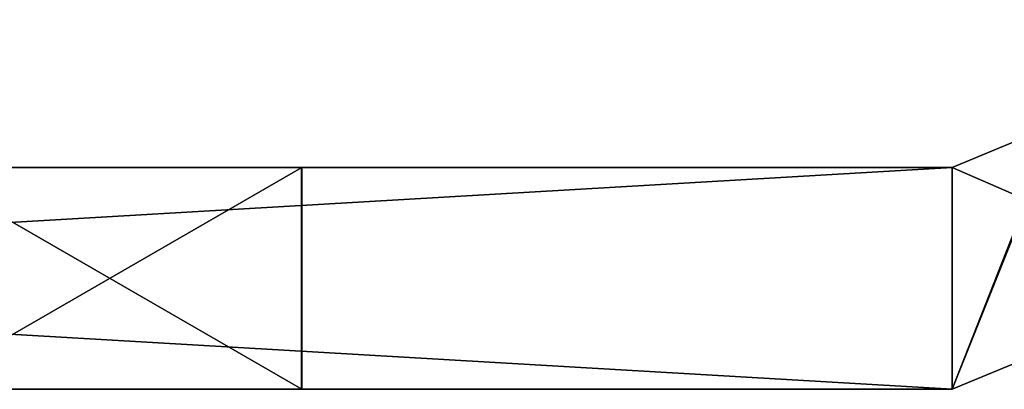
# Model space of a CAD drawing. Header units: millimetres. Extents: x -253 to 253, y -26 to 186.
# Tile 62 of 86: x 222.19 to 228.85, y -15.5 to -13. Entities that reach past the tile are written whole.
import ezdxf

# ---------------------------------------------------------------- set-up
doc = ezdxf.new("R2010")
doc.units = ezdxf.units.MM
doc.header["$LTSCALE"] = 52.148148
for name, color, linetype in [('1082', 7, 'CONTINUOUS'), ('1083', 7, 'CONTINUOUS'), ('1087', 7, 'CONTINUOUS'), ('1088', 7, 'CONTINUOUS'), ('1089', 7, 'CONTINUOUS'), ('1100', 7, 'CONTINUOUS'), ('1102', 7, 'CONTINUOUS'), ('1104', 7, 'CONTINUOUS'), ('1113', 7, 'CONTINUOUS'), ('1115', 7, 'CONTINUOUS'), ('1121', 7, 'CONTINUOUS'), ('1206', 7, 'CONTINUOUS'), ('1248', 7, 'CONTINUOUS'), ('1250', 7, 'CONTINUOUS'), ('1254', 7, 'CONTINUOUS'), ('1258', 7, 'CONTINUOUS'), ('712', 7, 'CONTINUOUS'), ('714', 7, 'CONTINUOUS'), ('715', 7, 'CONTINUOUS'), ('717', 7, 'CONTINUOUS'), ('722', 7, 'CONTINUOUS')]:
    doc.layers.add(name, color=color, linetype=linetype)

msp = doc.modelspace()

# ---------------------------------------------------------------- linework, layer by layer
at = {"layer": '1082', "linetype": 'Continuous'}
for points in [[(229.2071, -13.7071, -13), (228.5, -14, -13), (230.2678, -14.7678, -13), (229.2071, -13.7071, -13)], [(228.5, -14, -13), (202.8, -14, -13), (228.5, -15.5, -13), (228.5, -14, -13)], [(228.5, -15.5, -13), (202.8, -14, -13), (202.8, -15.5, -13), (228.5, -15.5, -13)], [(230.2678, -14.7678, -13), (228.5, -14, -13), (228.5, -15.5, -13), (230.2678, -14.7678, -13)]]:
    msp.add_3dface(points, dxfattribs=at)
at = {"layer": '1083', "linetype": 'Continuous'}
for points in [[(200.6787, -14, -94.1213), (199.8, -14, -92), (228.5, -14, -95), (200.6787, -14, -94.1213)], [(228.5, -14, -95), (199.8, -14, -92), (221.5, -14, -89), (228.5, -14, -95)], [(202.8, -14, -95), (200.6787, -14, -94.1213), (228.5, -14, -95), (202.8, -14, -95)], [(202.8, -14, -13), (228.5, -14, -13), (221.5, -14, -19), (202.8, -14, -13)], [(224.1015, -14, -68.5059), (221.5, -14, -67), (209.8, -14, -57), (224.1015, -14, -68.5059)], [(224.1015, -14, -68.5059), (209.8, -14, -57), (221.5, -14, -57), (224.1015, -14, -68.5059)], [(209.8, -14, -73), (221.5, -14, -73), (224.1015, -14, -84.5059), (209.8, -14, -73)], [(221.5, -14, -83), (209.8, -14, -73), (224.1015, -14, -84.5059), (221.5, -14, -83)], [(217.0564, -14, -28), (224.1015, -14, -36.5059), (216.539, -14, -30.1892), (217.0564, -14, -28)], [(216.539, -14, -30.1892), (224.1015, -14, -36.5059), (217.0021, -14, -31.1012), (216.539, -14, -30.1892)], [(224.1015, -14, -36.5059), (221.5, -14, -35), (216.7751, -14, -31.7904), (224.1015, -14, -36.5059)], [(217.0021, -14, -31.1012), (224.1015, -14, -36.5059), (216.7751, -14, -31.7904), (217.0021, -14, -31.1012)], [(221.5, -14, -25), (224.1015, -14, -36.5059), (217.0564, -14, -28), (221.5, -14, -25)], [(218.8643, -14, -43.9815), (218.3722, -14, -42.7936), (224.1015, -14, -52.5059), (218.8643, -14, -43.9815)], [(224.1015, -14, -52.5059), (218.3722, -14, -42.7936), (221.5, -14, -41), (224.1015, -14, -52.5059)], [(218.8643, -14, -48.1215), (218.8643, -14, -43.9815), (224.1015, -14, -52.5059), (218.8643, -14, -48.1215)], [(221.5, -14, -51), (218.8643, -14, -48.1215), (224.1015, -14, -52.5059), (221.5, -14, -51)], [(221.5, -14, -19), (228.5, -14, -13), (224.1015, -14, -20.5059), (221.5, -14, -19)], [(224.0981, -14, -71.5), (228.5, -14, -95), (221.5, -14, -73), (224.0981, -14, -71.5)], [(221.5, -14, -73), (228.5, -14, -95), (224.1015, -14, -84.5059), (221.5, -14, -73)], [(224.0981, -14, -87.5), (228.5, -14, -95), (221.5, -14, -89), (224.0981, -14, -87.5)], [(224.1015, -14, -68.5059), (221.5, -14, -57), (224.0981, -14, -55.5), (224.1015, -14, -68.5059)], [(224.1015, -14, -52.5059), (221.5, -14, -41), (224.0981, -14, -39.5), (224.1015, -14, -52.5059)], [(221.5, -14, -25), (224.0981, -14, -23.5), (224.1015, -14, -36.5059), (221.5, -14, -25)], [(224.1015, -14, -68.5059), (228.5, -14, -95), (224.0981, -14, -71.5), (224.1015, -14, -68.5059)], [(228.5, -14, -95), (224.1015, -14, -68.5059), (224.0981, -14, -55.5), (228.5, -14, -95)], [(224.1015, -14, -52.5059), (228.5, -14, -95), (224.0981, -14, -55.5), (224.1015, -14, -52.5059)], [(228.5, -14, -95), (224.1015, -14, -52.5059), (224.0981, -14, -39.5), (228.5, -14, -95)], [(224.1015, -14, -20.5059), (228.5, -14, -95), (224.0981, -14, -23.5), (224.1015, -14, -20.5059)], [(224.0981, -14, -23.5), (228.5, -14, -95), (224.1015, -14, -36.5059), (224.0981, -14, -23.5)], [(224.1015, -14, -36.5059), (228.5, -14, -95), (224.0981, -14, -39.5), (224.1015, -14, -36.5059)], [(224.1015, -14, -84.5059), (228.5, -14, -95), (224.0981, -14, -87.5), (224.1015, -14, -84.5059)], [(228.5, -14, -13), (228.5, -14, -95), (224.1015, -14, -20.5059), (228.5, -14, -13)]]:
    msp.add_3dface(points, dxfattribs=at)
at = {"layer": '1087', "linetype": 'Continuous'}
for points in [[(230.2678, -14.7678, -95), (228.5, -15.5, -95), (229.5, -13, -95), (230.2678, -14.7678, -95)], [(229.5, -13, -95), (228.5, -15.5, -95), (229.2071, -13.7071, -95), (229.5, -13, -95)], [(228.5, -15.5, -95), (228.5, -14, -95), (229.2071, -13.7071, -95), (228.5, -15.5, -95)], [(202.8, -14, -95), (228.5, -14, -95), (202.8, -15.5, -95), (202.8, -14, -95)], [(202.8, -15.5, -95), (228.5, -14, -95), (228.5, -15.5, -95), (202.8, -15.5, -95)]]:
    msp.add_3dface(points, dxfattribs=at)
at = {"layer": '1088', "linetype": 'Continuous'}
for points in [[(230.2678, -14.7678, -13), (228.5, -15.5, -13), (230.2678, -14.7678, -95), (230.2678, -14.7678, -13)], [(228.5, -15.5, -13), (228.5, -15.5, -95), (230.2678, -14.7678, -95), (228.5, -15.5, -13)]]:
    msp.add_3dface(points, dxfattribs=at)
at = {"layer": '1089', "linetype": 'Continuous'}
for points in [[(199.8, -15.5, -16), (228.5, -15.5, -13), (200.6787, -15.5, -13.8787), (199.8, -15.5, -16)], [(228.5, -15.5, -13), (199.8, -15.5, -16), (221.5, -15.5, -19), (228.5, -15.5, -13)], [(228.5, -15.5, -13), (202.8, -15.5, -13), (200.6787, -15.5, -13.8787), (228.5, -15.5, -13)], [(202.8, -15.5, -95), (228.5, -15.5, -95), (221.5, -15.5, -89), (202.8, -15.5, -95)], [(224.1015, -15.5, -39.4941), (221.5, -15.5, -41), (209.8, -15.5, -51), (224.1015, -15.5, -39.4941)], [(221.5, -15.5, -51), (224.1015, -15.5, -39.4941), (209.8, -15.5, -51), (221.5, -15.5, -51)], [(221.5, -15.5, -35), (224.1015, -15.5, -23.4941), (209.8, -15.5, -35), (221.5, -15.5, -35)], [(224.1015, -15.5, -23.4941), (221.5, -15.5, -25), (209.8, -15.5, -35), (224.1015, -15.5, -23.4941)], [(224.1015, -15.5, -55.4941), (221.5, -15.5, -57), (209.8, -15.5, -67), (224.1015, -15.5, -55.4941)], [(224.1015, -15.5, -55.4941), (209.8, -15.5, -67), (221.5, -15.5, -67), (224.1015, -15.5, -55.4941)], [(224.0981, -15.5, -36.5), (228.5, -15.5, -13), (221.5, -15.5, -35), (224.0981, -15.5, -36.5)], [(221.5, -15.5, -35), (228.5, -15.5, -13), (224.1015, -15.5, -23.4941), (221.5, -15.5, -35)], [(224.0981, -15.5, -20.5), (228.5, -15.5, -13), (221.5, -15.5, -19), (224.0981, -15.5, -20.5)], [(221.5, -15.5, -89), (228.5, -15.5, -95), (224.1015, -15.5, -87.4941), (221.5, -15.5, -89)], [(224.0981, -15.5, -52.5), (224.1015, -15.5, -39.4941), (221.5, -15.5, -51), (224.0981, -15.5, -52.5)], [(224.1015, -15.5, -55.4941), (221.5, -15.5, -67), (224.0981, -15.5, -68.5), (224.1015, -15.5, -55.4941)], [(224.1015, -15.5, -71.4941), (221.5, -15.5, -73), (221.5, -15.5, -83), (224.1015, -15.5, -71.4941)], [(224.1015, -15.5, -71.4941), (221.5, -15.5, -83), (224.0981, -15.5, -84.5), (224.1015, -15.5, -71.4941)], [(224.1015, -15.5, -39.4941), (228.5, -15.5, -13), (224.0981, -15.5, -36.5), (224.1015, -15.5, -39.4941)], [(228.5, -15.5, -13), (224.1015, -15.5, -39.4941), (224.0981, -15.5, -52.5), (228.5, -15.5, -13)], [(224.1015, -15.5, -23.4941), (228.5, -15.5, -13), (224.0981, -15.5, -20.5), (224.1015, -15.5, -23.4941)], [(224.1015, -15.5, -55.4941), (228.5, -15.5, -13), (224.0981, -15.5, -52.5), (224.1015, -15.5, -55.4941)], [(228.5, -15.5, -13), (224.1015, -15.5, -55.4941), (224.0981, -15.5, -68.5), (228.5, -15.5, -13)], [(224.1015, -15.5, -71.4941), (228.5, -15.5, -13), (224.0981, -15.5, -68.5), (224.1015, -15.5, -71.4941)], [(228.5, -15.5, -13), (224.1015, -15.5, -71.4941), (224.0981, -15.5, -84.5), (228.5, -15.5, -13)], [(224.1015, -15.5, -87.4941), (228.5, -15.5, -13), (224.0981, -15.5, -84.5), (224.1015, -15.5, -87.4941)], [(228.5, -15.5, -95), (228.5, -15.5, -13), (224.1015, -15.5, -87.4941), (228.5, -15.5, -95)]]:
    msp.add_3dface(points, dxfattribs=at)
at = {"layer": '1100', "linetype": 'Continuous'}
for points in [[(224.0981, -14, -39.5), (221.5, -14, -41), (224.1015, -15.5, -39.4941), (224.0981, -14, -39.5)], [(221.5, -14, -41), (221.5, -15.5, -41), (224.1015, -15.5, -39.4941), (221.5, -14, -41)], [(221.5, -14, -35), (224.1015, -14, -36.5059), (221.5, -15.5, -35), (221.5, -14, -35)], [(224.1015, -14, -36.5059), (224.0981, -15.5, -36.5), (221.5, -15.5, -35), (224.1015, -14, -36.5059)], [(224.1015, -14, -36.5059), (224.0981, -14, -39.5), (224.1015, -15.5, -39.4941), (224.1015, -14, -36.5059)], [(224.1015, -14, -36.5059), (224.1015, -15.5, -39.4941), (224.0981, -15.5, -36.5), (224.1015, -14, -36.5059)]]:
    msp.add_3dface(points, dxfattribs=at)
at = {"layer": '1102', "linetype": 'Continuous'}
for points in [[(224.0981, -14, -23.5), (221.5, -14, -25), (224.1015, -15.5, -23.4941), (224.0981, -14, -23.5)], [(221.5, -14, -25), (221.5, -15.5, -25), (224.1015, -15.5, -23.4941), (221.5, -14, -25)], [(221.5, -14, -19), (224.1015, -14, -20.5059), (221.5, -15.5, -19), (221.5, -14, -19)], [(224.1015, -14, -20.5059), (224.0981, -15.5, -20.5), (221.5, -15.5, -19), (224.1015, -14, -20.5059)], [(224.1015, -14, -20.5059), (224.0981, -14, -23.5), (224.1015, -15.5, -23.4941), (224.1015, -14, -20.5059)], [(224.1015, -14, -20.5059), (224.1015, -15.5, -23.4941), (224.0981, -15.5, -20.5), (224.1015, -14, -20.5059)]]:
    msp.add_3dface(points, dxfattribs=at)
at = {"layer": '1104', "linetype": 'Continuous'}
for points in [[(224.0981, -14, -55.5), (221.5, -14, -57), (224.1015, -15.5, -55.4941), (224.0981, -14, -55.5)], [(221.5, -14, -57), (221.5, -15.5, -57), (224.1015, -15.5, -55.4941), (221.5, -14, -57)], [(221.5, -14, -51), (224.1015, -14, -52.5059), (221.5, -15.5, -51), (221.5, -14, -51)], [(224.1015, -14, -52.5059), (224.0981, -15.5, -52.5), (221.5, -15.5, -51), (224.1015, -14, -52.5059)], [(224.1015, -14, -52.5059), (224.0981, -14, -55.5), (224.1015, -15.5, -55.4941), (224.1015, -14, -52.5059)], [(224.1015, -14, -52.5059), (224.1015, -15.5, -55.4941), (224.0981, -15.5, -52.5), (224.1015, -14, -52.5059)]]:
    msp.add_3dface(points, dxfattribs=at)
at = {"layer": '1113', "linetype": 'Continuous'}
for points in [[(221.5, -14, -67), (224.1015, -14, -68.5059), (221.5, -15.5, -67), (221.5, -14, -67)], [(221.5, -15.5, -67), (224.1015, -14, -68.5059), (224.0981, -15.5, -68.5), (221.5, -15.5, -67)], [(224.0981, -14, -71.5), (221.5, -14, -73), (224.1015, -15.5, -71.4941), (224.0981, -14, -71.5)], [(221.5, -14, -73), (221.5, -15.5, -73), (224.1015, -15.5, -71.4941), (221.5, -14, -73)], [(224.1015, -14, -68.5059), (224.0981, -14, -71.5), (224.1015, -15.5, -71.4941), (224.1015, -14, -68.5059)], [(224.1015, -14, -68.5059), (224.1015, -15.5, -71.4941), (224.0981, -15.5, -68.5), (224.1015, -14, -68.5059)]]:
    msp.add_3dface(points, dxfattribs=at)
at = {"layer": '1115', "linetype": 'Continuous'}
for points in [[(221.5, -14, -83), (224.1015, -14, -84.5059), (221.5, -15.5, -83), (221.5, -14, -83)], [(221.5, -15.5, -83), (224.1015, -14, -84.5059), (224.0981, -15.5, -84.5), (221.5, -15.5, -83)], [(224.0981, -14, -87.5), (221.5, -14, -89), (224.1015, -15.5, -87.4941), (224.0981, -14, -87.5)], [(221.5, -14, -89), (221.5, -15.5, -89), (224.1015, -15.5, -87.4941), (221.5, -14, -89)], [(224.1015, -14, -84.5059), (224.0981, -14, -87.5), (224.1015, -15.5, -87.4941), (224.1015, -14, -84.5059)], [(224.1015, -14, -84.5059), (224.1015, -15.5, -87.4941), (224.0981, -15.5, -84.5), (224.1015, -14, -84.5059)]]:
    msp.add_3dface(points, dxfattribs=at)
at = {"layer": '1121', "linetype": 'Continuous'}
for points in [[(228.5, -14, -13), (229.2071, -13.7071, -13), (228.5, -14, -95), (228.5, -14, -13)], [(228.5, -14, -95), (229.2071, -13.7071, -13), (229.2071, -13.7071, -95), (228.5, -14, -95)]]:
    msp.add_3dface(points, dxfattribs=at)
at = {"layer": '1206', "linetype": 'Continuous'}
for points in [[(228.5, -15.5, -269), (228.5, -15.5, -335), (230.2678, -14.7678, -335), (228.5, -15.5, -269)], [(230.2678, -14.7678, -269), (228.5, -15.5, -269), (230.2678, -14.7678, -335), (230.2678, -14.7678, -269)]]:
    msp.add_3dface(points, dxfattribs=at)
at = {"layer": '1248', "linetype": 'Continuous'}
for points in [[(224.0981, -14, -295.5), (221.5, -14, -297), (224.1015, -15.5, -295.4941), (224.0981, -14, -295.5)], [(221.5, -14, -297), (221.5, -15.5, -297), (224.1015, -15.5, -295.4941), (221.5, -14, -297)], [(221.5, -14, -291), (224.1015, -14, -292.5059), (221.5, -15.5, -291), (221.5, -14, -291)], [(224.1015, -14, -292.5059), (224.0981, -15.5, -292.5), (221.5, -15.5, -291), (224.1015, -14, -292.5059)], [(224.1015, -14, -292.5059), (224.0981, -14, -295.5), (224.1015, -15.5, -295.4941), (224.1015, -14, -292.5059)], [(224.1015, -14, -292.5059), (224.1015, -15.5, -295.4941), (224.0981, -15.5, -292.5), (224.1015, -14, -292.5059)]]:
    msp.add_3dface(points, dxfattribs=at)
at = {"layer": '1250', "linetype": 'Continuous'}
for points in [[(224.0981, -14, -279.5), (221.5, -14, -281), (224.1015, -15.5, -279.4941), (224.0981, -14, -279.5)], [(221.5, -14, -281), (221.5, -15.5, -281), (224.1015, -15.5, -279.4941), (221.5, -14, -281)], [(221.5, -14, -275), (224.1015, -14, -276.5059), (221.5, -15.5, -275), (221.5, -14, -275)], [(224.1015, -14, -276.5059), (224.0981, -15.5, -276.5), (221.5, -15.5, -275), (224.1015, -14, -276.5059)], [(224.1015, -14, -276.5059), (224.0981, -14, -279.5), (224.1015, -15.5, -279.4941), (224.1015, -14, -276.5059)], [(224.1015, -14, -276.5059), (224.1015, -15.5, -279.4941), (224.0981, -15.5, -276.5), (224.1015, -14, -276.5059)]]:
    msp.add_3dface(points, dxfattribs=at)
at = {"layer": '1254', "linetype": 'Continuous'}
for points in [[(224.0981, -14, -311.5), (221.5, -14, -313), (224.1015, -15.5, -311.4941), (224.0981, -14, -311.5)], [(221.5, -14, -313), (221.5, -15.5, -313), (224.1015, -15.5, -311.4941), (221.5, -14, -313)], [(221.5, -14, -307), (224.1015, -14, -308.5059), (221.5, -15.5, -307), (221.5, -14, -307)], [(224.1015, -14, -308.5059), (224.0981, -15.5, -308.5), (221.5, -15.5, -307), (224.1015, -14, -308.5059)], [(224.1015, -14, -308.5059), (224.0981, -14, -311.5), (224.1015, -15.5, -311.4941), (224.1015, -14, -308.5059)], [(224.1015, -14, -308.5059), (224.1015, -15.5, -311.4941), (224.0981, -15.5, -308.5), (224.1015, -14, -308.5059)]]:
    msp.add_3dface(points, dxfattribs=at)
at = {"layer": '1258', "linetype": 'Continuous'}
for points in [[(224.0981, -14, -327.5), (221.5, -14, -329), (224.1015, -15.5, -327.4941), (224.0981, -14, -327.5)], [(221.5, -14, -329), (221.5, -15.5, -329), (224.1015, -15.5, -327.4941), (221.5, -14, -329)], [(221.5, -14, -323), (224.1015, -14, -324.5059), (221.5, -15.5, -323), (221.5, -14, -323)], [(224.1015, -14, -324.5059), (224.0981, -15.5, -324.5), (221.5, -15.5, -323), (224.1015, -14, -324.5059)], [(224.1015, -14, -324.5059), (224.0981, -14, -327.5), (224.1015, -15.5, -327.4941), (224.1015, -14, -324.5059)], [(224.1015, -14, -324.5059), (224.1015, -15.5, -327.4941), (224.0981, -15.5, -324.5), (224.1015, -14, -324.5059)]]:
    msp.add_3dface(points, dxfattribs=at)
at = {"layer": '712', "linetype": 'Continuous'}
for points in [[(200.6787, -14, -334.1213), (199.8, -14, -332), (228.5, -14, -335), (200.6787, -14, -334.1213)], [(228.5, -14, -335), (199.8, -14, -332), (221.5, -14, -329), (228.5, -14, -335)], [(202.8, -14, -335), (200.6787, -14, -334.1213), (228.5, -14, -335), (202.8, -14, -335)], [(202.8, -14, -269), (228.5, -14, -269), (221.5, -14, -275), (202.8, -14, -269)], [(209.8, -14, -313), (221.5, -14, -313), (224.1015, -14, -324.5059), (209.8, -14, -313)], [(221.5, -14, -323), (209.8, -14, -313), (224.1015, -14, -324.5059), (221.5, -14, -323)], [(224.1015, -14, -292.5059), (221.5, -14, -291), (217.149, -14, -288.1757), (224.1015, -14, -292.5059)], [(217.7751, -14, -287.7904), (224.1015, -14, -292.5059), (217.149, -14, -288.1757), (217.7751, -14, -287.7904)], [(218.0564, -14, -284), (224.1015, -14, -292.5059), (217.539, -14, -286.1892), (218.0564, -14, -284)], [(217.539, -14, -286.1892), (224.1015, -14, -292.5059), (218.0021, -14, -287.1012), (217.539, -14, -286.1892)], [(218.0021, -14, -287.1012), (224.1015, -14, -292.5059), (217.7751, -14, -287.7904), (218.0021, -14, -287.1012)], [(221.5, -14, -281), (224.1015, -14, -292.5059), (218.0564, -14, -284), (221.5, -14, -281)], [(219.3119, -14, -299.4996), (218.8199, -14, -298.3117), (224.1015, -14, -308.5059), (219.3119, -14, -299.4996)], [(218.8199, -14, -298.3117), (221.5, -14, -297), (224.1015, -14, -308.5059), (218.8199, -14, -298.3117)], [(218.8199, -14, -304.8275), (219.3119, -14, -303.6396), (224.1015, -14, -308.5059), (218.8199, -14, -304.8275)], [(221.5, -14, -307), (218.8199, -14, -304.8275), (224.1015, -14, -308.5059), (221.5, -14, -307)], [(219.3119, -14, -303.6396), (219.3119, -14, -299.4996), (224.1015, -14, -308.5059), (219.3119, -14, -303.6396)], [(228.5, -14, -335), (221.5, -14, -313), (224.0981, -14, -311.5), (228.5, -14, -335)], [(221.5, -14, -313), (228.5, -14, -335), (224.1015, -14, -324.5059), (221.5, -14, -313)], [(228.5, -14, -335), (221.5, -14, -329), (224.0981, -14, -327.5), (228.5, -14, -335)], [(221.5, -14, -275), (228.5, -14, -269), (224.1015, -14, -276.5059), (221.5, -14, -275)], [(221.5, -14, -297), (224.0981, -14, -295.5), (224.1015, -14, -308.5059), (221.5, -14, -297)], [(224.1015, -14, -292.5059), (221.5, -14, -281), (224.0981, -14, -279.5), (224.1015, -14, -292.5059)], [(224.1015, -14, -292.5059), (228.5, -14, -335), (224.0981, -14, -295.5), (224.1015, -14, -292.5059)], [(228.5, -14, -335), (224.1015, -14, -292.5059), (224.0981, -14, -279.5), (228.5, -14, -335)], [(224.0981, -14, -295.5), (228.5, -14, -335), (224.1015, -14, -308.5059), (224.0981, -14, -295.5)], [(224.1015, -14, -276.5059), (228.5, -14, -335), (224.0981, -14, -279.5), (224.1015, -14, -276.5059)], [(224.1015, -14, -308.5059), (228.5, -14, -335), (224.0981, -14, -311.5), (224.1015, -14, -308.5059)], [(224.1015, -14, -324.5059), (228.5, -14, -335), (224.0981, -14, -327.5), (224.1015, -14, -324.5059)], [(228.5, -14, -269), (228.5, -14, -335), (224.1015, -14, -276.5059), (228.5, -14, -269)]]:
    msp.add_3dface(points, dxfattribs=at)
at = {"layer": '714', "linetype": 'Continuous'}
for points in [[(199.8, -15.5, -272), (228.5, -15.5, -269), (200.6787, -15.5, -269.8787), (199.8, -15.5, -272)], [(228.5, -15.5, -269), (199.8, -15.5, -272), (221.5, -15.5, -275), (228.5, -15.5, -269)], [(228.5, -15.5, -269), (202.8, -15.5, -269), (200.6787, -15.5, -269.8787), (228.5, -15.5, -269)], [(202.8, -15.5, -335), (228.5, -15.5, -335), (221.5, -15.5, -329), (202.8, -15.5, -335)], [(224.1015, -15.5, -295.4941), (221.5, -15.5, -297), (209.8, -15.5, -307), (224.1015, -15.5, -295.4941)], [(221.5, -15.5, -307), (224.1015, -15.5, -295.4941), (209.8, -15.5, -307), (221.5, -15.5, -307)], [(221.5, -15.5, -291), (224.1015, -15.5, -279.4941), (209.8, -15.5, -291), (221.5, -15.5, -291)], [(224.1015, -15.5, -279.4941), (221.5, -15.5, -281), (209.8, -15.5, -291), (224.1015, -15.5, -279.4941)], [(224.0981, -15.5, -292.5), (228.5, -15.5, -269), (221.5, -15.5, -291), (224.0981, -15.5, -292.5)], [(221.5, -15.5, -291), (228.5, -15.5, -269), (224.1015, -15.5, -279.4941), (221.5, -15.5, -291)], [(224.0981, -15.5, -276.5), (228.5, -15.5, -269), (221.5, -15.5, -275), (224.0981, -15.5, -276.5)], [(221.5, -15.5, -329), (228.5, -15.5, -335), (224.1015, -15.5, -327.4941), (221.5, -15.5, -329)], [(224.0981, -15.5, -308.5), (224.1015, -15.5, -295.4941), (221.5, -15.5, -307), (224.0981, -15.5, -308.5)], [(224.1015, -15.5, -311.4941), (221.5, -15.5, -313), (221.5, -15.5, -323), (224.1015, -15.5, -311.4941)], [(224.0981, -15.5, -324.5), (224.1015, -15.5, -311.4941), (221.5, -15.5, -323), (224.0981, -15.5, -324.5)], [(224.1015, -15.5, -295.4941), (228.5, -15.5, -269), (224.0981, -15.5, -292.5), (224.1015, -15.5, -295.4941)], [(228.5, -15.5, -269), (224.1015, -15.5, -295.4941), (224.0981, -15.5, -308.5), (228.5, -15.5, -269)], [(224.1015, -15.5, -279.4941), (228.5, -15.5, -269), (224.0981, -15.5, -276.5), (224.1015, -15.5, -279.4941)], [(224.1015, -15.5, -311.4941), (228.5, -15.5, -269), (224.0981, -15.5, -308.5), (224.1015, -15.5, -311.4941)], [(228.5, -15.5, -269), (224.1015, -15.5, -311.4941), (224.0981, -15.5, -324.5), (228.5, -15.5, -269)], [(224.1015, -15.5, -327.4941), (228.5, -15.5, -269), (224.0981, -15.5, -324.5), (224.1015, -15.5, -327.4941)], [(228.5, -15.5, -335), (228.5, -15.5, -269), (224.1015, -15.5, -327.4941), (228.5, -15.5, -335)]]:
    msp.add_3dface(points, dxfattribs=at)
at = {"layer": '715', "linetype": 'Continuous'}
for points in [[(228.5, -14, -269), (230.2678, -14.7678, -269), (229.2071, -13.7071, -269), (228.5, -14, -269)], [(228.5, -14, -269), (202.8, -14, -269), (228.5, -15.5, -269), (228.5, -14, -269)], [(202.8, -14, -269), (202.8, -15.5, -269), (228.5, -15.5, -269), (202.8, -14, -269)], [(228.5, -14, -269), (228.5, -15.5, -269), (230.2678, -14.7678, -269), (228.5, -14, -269)]]:
    msp.add_3dface(points, dxfattribs=at)
at = {"layer": '717', "linetype": 'Continuous'}
for points in [[(229.5, -13, -335), (228.5, -15.5, -335), (229.2071, -13.7071, -335), (229.5, -13, -335)], [(228.5, -15.5, -335), (229.5, -13, -335), (230.2678, -14.7678, -335), (228.5, -15.5, -335)], [(228.5, -15.5, -335), (228.5, -14, -335), (229.2071, -13.7071, -335), (228.5, -15.5, -335)], [(202.8, -14, -335), (228.5, -14, -335), (202.8, -15.5, -335), (202.8, -14, -335)], [(228.5, -14, -335), (228.5, -15.5, -335), (202.8, -15.5, -335), (228.5, -14, -335)]]:
    msp.add_3dface(points, dxfattribs=at)
at = {"layer": '722', "linetype": 'Continuous'}
for points in [[(228.5, -14, -335), (228.5, -14, -269), (229.2071, -13.7071, -269), (228.5, -14, -335)], [(228.5, -14, -335), (229.2071, -13.7071, -269), (229.2071, -13.7071, -335), (228.5, -14, -335)]]:
    msp.add_3dface(points, dxfattribs=at)

doc.saveas('drawing.dxf')
